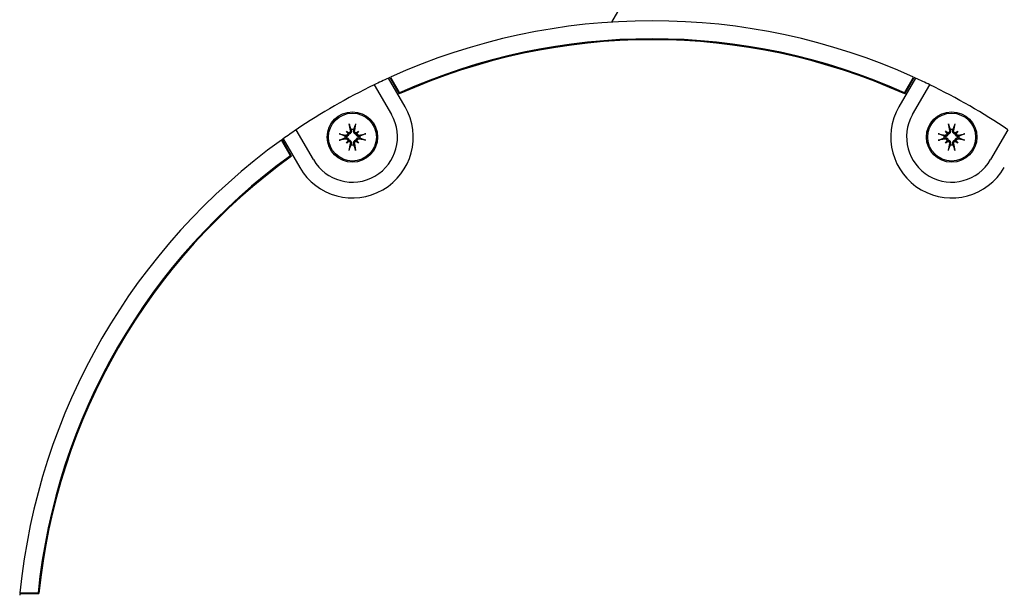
# Model space of a CAD drawing. Header units: inches. Extents: x 22.7 to 77.5, y 10.7 to 108.6.
# Tile 17 of 34: x 37.1 to 41.5, y 56.7 to 59.2. Entities that reach past the tile are written whole.
import ezdxf

# ---------------------------------------------------------------- set-up
doc = ezdxf.new("R2010")
doc.units = ezdxf.units.IN
doc.header["$MEASUREMENT"] = 0

msp = doc.modelspace()

# ---------------------------------------------------------------- linework, layer by layer
at = {"color": 7, "linetype": 'Continuous', "lineweight": 25}
for p, q in [((39.7357, 59.1544), (39.9662, 59.5537)), ((38.8327, 58.7847), (38.7604, 58.91)), ((38.7658, 58.9125), (38.8073, 58.8405)), ((38.7694, 58.9141), (38.809, 58.8455)), ((41.0629, 58.91), (40.9906, 58.7847)), ((41.0143, 58.8455), (41.0539, 58.9141)), ((41.016, 58.8405), (41.0575, 58.9125)), ((38.6978, 58.8805), (38.7731, 58.7502)), ((41.0502, 58.7502), (41.1255, 58.8805)), ((38.8109, 58.8421), (38.809, 58.8455)), ((41.0143, 58.8455), (41.0124, 58.8421)), ((38.4321, 58.5534), (38.3569, 58.6837)), ((38.5941, 58.6801), (38.5887, 58.7101)), ((38.5975, 58.685), (38.5903, 58.7033)), ((38.5985, 58.681), (38.5975, 58.685)), ((38.6077, 58.685), (38.6067, 58.681)), ((38.6149, 58.7033), (38.6077, 58.685)), ((38.6165, 58.7101), (38.6111, 58.6801)), ((41.2122, 58.6801), (41.2068, 58.7101)), ((41.2156, 58.685), (41.2084, 58.7033)), ((41.2166, 58.681), (41.2156, 58.685)), ((41.2258, 58.685), (41.2248, 58.681)), ((41.233, 58.7033), (41.2258, 58.685)), ((41.2347, 58.7101), (41.2292, 58.6801)), ((41.4664, 58.6837), (41.3912, 58.5534)), ((38.3316, 58.57), (38.292, 58.6385)), ((38.3368, 58.5688), (38.2953, 58.6408)), ((38.3001, 58.6443), (38.3725, 58.5189)), ((38.5443, 58.6657), (38.5743, 58.6602)), ((38.5743, 58.6433), (38.5443, 58.6378)), ((38.5511, 58.6641), (38.5694, 58.6569)), ((38.5694, 58.6467), (38.5511, 58.6395)), ((38.5694, 58.6569), (38.5734, 58.6559)), ((38.5734, 58.6477), (38.5694, 58.6467)), ((38.5762, 58.6782), (38.5869, 58.6708)), ((38.5835, 58.6674), (38.5762, 58.6782)), ((38.5831, 58.6713), (38.5762, 58.6782)), ((38.6183, 58.6708), (38.629, 58.6782)), ((38.629, 58.6782), (38.6216, 58.6674)), ((38.6221, 58.6713), (38.629, 58.6782)), ((38.6309, 58.6602), (38.6609, 58.6657)), ((38.6609, 58.6378), (38.6309, 58.6433)), ((38.6318, 58.6559), (38.6358, 58.6569)), ((38.6358, 58.6467), (38.6318, 58.6477)), ((38.6358, 58.6569), (38.6541, 58.6641)), ((38.6541, 58.6395), (38.6358, 58.6467)), ((41.1624, 58.6657), (41.1924, 58.6602)), ((41.1924, 58.6433), (41.1624, 58.6378)), ((41.1692, 58.6641), (41.1875, 58.6569)), ((41.1875, 58.6467), (41.1692, 58.6395)), ((41.1875, 58.6569), (41.1915, 58.6559)), ((41.1915, 58.6477), (41.1875, 58.6467)), ((41.1943, 58.6782), (41.2051, 58.6708)), ((41.2017, 58.6674), (41.1943, 58.6782)), ((41.2012, 58.6713), (41.1943, 58.6782)), ((41.2364, 58.6708), (41.2471, 58.6782)), ((41.2471, 58.6782), (41.2398, 58.6674)), ((41.2402, 58.6713), (41.2471, 58.6782)), ((41.249, 58.6602), (41.279, 58.6657)), ((41.279, 58.6378), (41.249, 58.6433)), ((41.2499, 58.6559), (41.2539, 58.6569)), ((41.2539, 58.6467), (41.2499, 58.6477)), ((41.2539, 58.6569), (41.2722, 58.6641)), ((41.2722, 58.6395), (41.2539, 58.6467)), ((38.5762, 58.6254), (38.5835, 58.6361)), ((38.5869, 58.6327), (38.5762, 58.6254)), ((38.5831, 58.6323), (38.5762, 58.6254)), ((38.5887, 58.5935), (38.5941, 58.6235)), ((38.5903, 58.6003), (38.5975, 58.6186)), ((38.5975, 58.6186), (38.5985, 58.6226)), ((38.6067, 58.6226), (38.6077, 58.6186)), ((38.6077, 58.6186), (38.6149, 58.6003)), ((38.6111, 58.6235), (38.6165, 58.5935)), ((38.629, 58.6254), (38.6183, 58.6327)), ((38.6216, 58.6361), (38.629, 58.6254)), ((38.6221, 58.6323), (38.629, 58.6254)), ((41.1943, 58.6254), (41.2017, 58.6361)), ((41.2051, 58.6327), (41.1943, 58.6254)), ((41.2012, 58.6323), (41.1943, 58.6254)), ((41.2068, 58.5935), (41.2122, 58.6235)), ((41.2084, 58.6003), (41.2156, 58.6186)), ((41.2156, 58.6186), (41.2166, 58.6226)), ((41.2248, 58.6226), (41.2258, 58.6186)), ((41.2258, 58.6186), (41.233, 58.6003)), ((41.2292, 58.6235), (41.2347, 58.5935)), ((41.2471, 58.6254), (41.2364, 58.6327)), ((41.2398, 58.6361), (41.2471, 58.6254)), ((41.2402, 58.6323), (41.2471, 58.6254)), ((38.3316, 58.57), (38.3336, 58.5665)), ((37.1498, 56.66), (37.2289, 56.66)), ((37.1494, 56.6561), (37.2325, 56.6561))]:
    msp.add_line(p, q, dxfattribs=at)
for centre, radius in [((38.6026, 58.6518), 0.1102), ((38.6026, 58.6518), 0.1046), ((41.2207, 58.6518), 0.1102), ((41.2207, 58.6518), 0.1046)]:
    msp.add_circle(centre, radius, dxfattribs=at)
for centre, radius, start, end in [((39.9117, 56.3844), 2.7756, 65.6983, 114.3017), ((39.9117, 56.3844), 2.6929, 65.7897, 114.2103), ((39.9117, 56.3844), 2.6969, 65.8653, 114.1347), ((39.9117, 56.3844), 2.7756, 114.5058, 115.9331), ((39.9117, 56.3844), 2.7756, 114.3833, 114.5058), ((39.9117, 56.3844), 2.7756, 65.4942, 65.6167), ((39.9117, 56.3844), 2.7756, 64.0669, 65.4942), ((39.9117, 56.3844), 2.7756, 115.9331, 124.0669), ((39.9117, 56.3844), 2.7756, 55.9331, 64.0669), ((38.6026, 58.6518), 0.2657, 210, 30), ((41.2207, 58.6518), 0.2657, 150, 330), ((38.6026, 58.6518), 0.1969, 210, 30), ((41.2207, 58.6518), 0.1969, 150, 330), ((39.9117, 56.3844), 2.7756, 124.0669, 125.4942), ((38.6026, 58.6518), 0.0336, 81.2508, 98.7492), ((41.2207, 58.6518), 0.0336, 81.2508, 98.7492), ((39.9117, 56.3844), 2.7756, 125.6983, 174.3017), ((39.9117, 56.3844), 2.7756, 125.4942, 125.6167), ((38.6026, 58.6518), 0.0336, 171.2508, 188.7492), ((38.6026, 58.6518), 0.0336, 351.2508, 8.7492), ((41.2207, 58.6518), 0.0336, 171.2508, 188.7492), ((41.2207, 58.6518), 0.0336, 351.2508, 8.7492), ((38.6026, 58.6518), 0.0336, 261.2508, 278.7492), ((41.2207, 58.6518), 0.0336, 261.2508, 278.7492), ((39.9117, 56.3844), 2.6969, 125.8653, 174.1347), ((39.9117, 56.3844), 2.6929, 125.7897, 174.2103), ((39.9117, 56.3844), 2.7756, 174.3833, 174.5058)]:
    msp.add_arc(centre, radius, start, end, dxfattribs=at)
for centre, major_axis, start_param, end_param in [((38.5767, 58.6685), (0.00539, 0.00445), 5.433251, 6.000555), ((38.5859, 58.6777), (0.00445, 0.00539), 3.424223, 3.991527), ((38.6193, 58.6777), (-0.00445, 0.00539), 2.291658, 2.858962), ((38.6285, 58.6685), (0.00539, -0.00445), 3.424223, 3.991527), ((41.1948, 58.6685), (0.00539, 0.00445), 5.433251, 6.000555), ((41.204, 58.6777), (0.00445, 0.00539), 3.424223, 3.991527), ((41.2374, 58.6777), (-0.00445, 0.00539), 2.291658, 2.858962), ((41.2466, 58.6685), (0.00539, -0.00445), 3.424223, 3.991527), ((38.5767, 58.6351), (0.00539, -0.00445), 0.28263, 0.849935), ((38.5859, 58.6259), (-0.00445, 0.00539), 5.433251, 6.000555), ((38.6193, 58.6259), (0.00445, 0.00539), 0.28263, 0.849935), ((38.6285, 58.6351), (0.00539, 0.00445), 2.291658, 2.858962), ((41.1948, 58.6351), (0.00539, -0.00445), 0.28263, 0.849935), ((41.204, 58.6259), (-0.00445, 0.00539), 5.433251, 6.000555), ((41.2374, 58.6259), (0.00445, 0.00539), 0.28263, 0.849935), ((41.2466, 58.6351), (0.00539, 0.00445), 2.291658, 2.858962)]:
    msp.add_ellipse(centre, major_axis=major_axis, ratio=0.988452, start_param=start_param, end_param=end_param, dxfattribs=at)
for points, knots in [([(38.5941, 58.6801), (38.5942, 58.6792), (38.5944, 58.6774), (38.5935, 58.6749), (38.5919, 58.6728), (38.5896, 58.6713), (38.5878, 58.671), (38.5869, 58.6708)], [0, 0, 0, 0, 0.200311, 0.400695, 0.599075, 0.795234, 1, 1, 1, 1]), ([(38.5884, 58.666), (38.5894, 58.6662), (38.5915, 58.6666), (38.5943, 58.6683), (38.5967, 58.6707), (38.5984, 58.6738), (38.5991, 58.6775), (38.5987, 58.6798), (38.5985, 58.681)], [0, 0, 0, 0, 0.149792, 0.300315, 0.43902, 0.62802, 0.820338, 1, 1, 1, 1]), ([(38.5887, 58.7101), (38.5888, 58.7094), (38.589, 58.7082), (38.5894, 58.7062), (38.5899, 58.7046), (38.5901, 58.7037), (38.5903, 58.7033), (38.5903, 58.7033)], [0, 0, 0, 0, 0.237307, 0.474635, 0.711503, 0.948307, 1, 1, 1, 1]), ([(38.6067, 58.681), (38.6065, 58.6793), (38.606, 58.676), (38.6077, 58.6718), (38.6102, 58.6688), (38.613, 58.6669), (38.6153, 58.6662), (38.6165, 58.666), (38.6168, 58.666)], [0, 0, 0, 0, 0.263531, 0.506072, 0.663206, 0.821273, 0.960727, 1, 1, 1, 1]), ([(38.6183, 58.6708), (38.6174, 58.671), (38.6157, 58.6712), (38.6134, 58.6727), (38.6118, 58.6747), (38.6108, 58.6773), (38.611, 58.6791), (38.6111, 58.6801)], [0, 0, 0, 0, 0.195663, 0.391356, 0.586496, 0.782469, 1, 1, 1, 1]), ([(38.6165, 58.7101), (38.6164, 58.7094), (38.6162, 58.7082), (38.6158, 58.7062), (38.6153, 58.7046), (38.615, 58.7037), (38.6149, 58.7033), (38.6149, 58.7033)], [0, 0, 0, 0, 0.237307, 0.474635, 0.711503, 0.948307, 1, 1, 1, 1]), ([(41.2122, 58.6801), (41.2123, 58.6792), (41.2125, 58.6774), (41.2116, 58.6749), (41.21, 58.6728), (41.2077, 58.6713), (41.2059, 58.671), (41.2051, 58.6708)], [0, 0, 0, 0, 0.200311, 0.400695, 0.599075, 0.795234, 1, 1, 1, 1]), ([(41.2065, 58.666), (41.2075, 58.6662), (41.2096, 58.6666), (41.2124, 58.6683), (41.2148, 58.6707), (41.2165, 58.6738), (41.2172, 58.6775), (41.2168, 58.6798), (41.2166, 58.681)], [0, 0, 0, 0, 0.149792, 0.300315, 0.43902, 0.62802, 0.820338, 1, 1, 1, 1]), ([(41.2068, 58.7101), (41.2069, 58.7094), (41.2071, 58.7082), (41.2075, 58.7062), (41.208, 58.7046), (41.2083, 58.7037), (41.2084, 58.7033), (41.2084, 58.7033)], [0, 0, 0, 0, 0.237307, 0.474635, 0.711503, 0.948307, 1, 1, 1, 1]), ([(41.2248, 58.681), (41.2246, 58.6793), (41.2242, 58.676), (41.2258, 58.6718), (41.2283, 58.6688), (41.2311, 58.6669), (41.2334, 58.6662), (41.2347, 58.666), (41.2349, 58.666)], [0, 0, 0, 0, 0.263531, 0.506072, 0.663206, 0.821273, 0.960727, 1, 1, 1, 1]), ([(41.2364, 58.6708), (41.2355, 58.671), (41.2338, 58.6712), (41.2316, 58.6727), (41.2299, 58.6747), (41.2289, 58.6773), (41.2291, 58.6791), (41.2292, 58.6801)], [0, 0, 0, 0, 0.195663, 0.391356, 0.586496, 0.782469, 1, 1, 1, 1]), ([(41.2347, 58.7101), (41.2345, 58.7094), (41.2343, 58.7082), (41.2339, 58.7062), (41.2334, 58.7046), (41.2332, 58.7037), (41.233, 58.7033), (41.233, 58.7033)], [0, 0, 0, 0, 0.237307, 0.474635, 0.711503, 0.948307, 1, 1, 1, 1]), ([(38.5511, 58.6641), (38.5508, 58.6642), (38.5501, 58.6644), (38.5485, 58.6649), (38.5467, 58.6653), (38.5452, 58.6656), (38.5445, 58.6657), (38.5443, 58.6657)], [0, 0, 0, 0, 0.237463, 0.474954, 0.711867, 0.94865, 1, 1, 1, 1]), ([(38.5443, 58.6378), (38.545, 58.638), (38.5462, 58.6382), (38.5481, 58.6386), (38.5498, 58.639), (38.5507, 58.6393), (38.5511, 58.6395), (38.5511, 58.6395)], [0, 0, 0, 0, 0.237307, 0.474635, 0.711503, 0.948307, 1, 1, 1, 1]), ([(38.5734, 58.6559), (38.5751, 58.6557), (38.5783, 58.6552), (38.5826, 58.6569), (38.5856, 58.6594), (38.5874, 58.6622), (38.5882, 58.6645), (38.5883, 58.6657), (38.5884, 58.666)], [0, 0, 0, 0, 0.263531, 0.506072, 0.663206, 0.821273, 0.960727, 1, 1, 1, 1]), ([(38.5884, 58.6376), (38.5882, 58.6386), (38.5878, 58.6407), (38.5861, 58.6435), (38.5837, 58.6459), (38.5805, 58.6476), (38.5769, 58.6483), (38.5746, 58.6479), (38.5734, 58.6477)], [0, 0, 0, 0, 0.149792, 0.300315, 0.43902, 0.62802, 0.820338, 1, 1, 1, 1]), ([(38.5835, 58.6674), (38.5834, 58.6666), (38.5831, 58.6649), (38.5817, 58.6626), (38.5797, 58.661), (38.5771, 58.66), (38.5753, 58.6602), (38.5743, 58.6602)], [0, 0, 0, 0, 0.195663, 0.391356, 0.586496, 0.782469, 1, 1, 1, 1]), ([(38.5743, 58.6433), (38.5752, 58.6434), (38.577, 58.6436), (38.5795, 58.6427), (38.5816, 58.6411), (38.5831, 58.6388), (38.5834, 58.637), (38.5835, 58.6361)], [0, 0, 0, 0, 0.200311, 0.400695, 0.599075, 0.795234, 1, 1, 1, 1]), ([(38.5831, 58.6713), (38.5838, 58.6706), (38.5862, 58.6682), (38.5875, 58.6669), (38.5884, 58.666)], [0, 0, 0, 0, 0.275516, 1, 1, 1, 1]), ([(38.5831, 58.6323), (38.5838, 58.633), (38.5862, 58.6354), (38.5875, 58.6367), (38.5884, 58.6376)], [0, 0, 0, 0, 0.275516, 1, 1, 1, 1]), ([(38.5985, 58.6226), (38.5987, 58.6243), (38.5992, 58.6275), (38.5975, 58.6317), (38.595, 58.6348), (38.5922, 58.6366), (38.5899, 58.6374), (38.5886, 58.6375), (38.5884, 58.6376)], [0, 0, 0, 0, 0.263531, 0.506072, 0.663206, 0.821273, 0.960727, 1, 1, 1, 1]), ([(38.6168, 58.6376), (38.6158, 58.6374), (38.6137, 58.637), (38.6109, 58.6353), (38.6085, 58.6329), (38.6068, 58.6297), (38.6061, 58.6261), (38.6065, 58.6238), (38.6067, 58.6226)], [0, 0, 0, 0, 0.149792, 0.300315, 0.43902, 0.62802, 0.820338, 1, 1, 1, 1]), ([(38.6221, 58.6713), (38.6214, 58.6706), (38.619, 58.6682), (38.6177, 58.6669), (38.6168, 58.666)], [0, 0, 0, 0, 0.275516, 1, 1, 1, 1]), ([(38.6168, 58.666), (38.617, 58.665), (38.6174, 58.6629), (38.6191, 58.6601), (38.6215, 58.6577), (38.6247, 58.656), (38.6283, 58.6553), (38.6306, 58.6557), (38.6318, 58.6559)], [0, 0, 0, 0, 0.149792, 0.300315, 0.43902, 0.62802, 0.820338, 1, 1, 1, 1]), ([(38.6318, 58.6477), (38.6301, 58.6479), (38.6268, 58.6483), (38.6226, 58.6467), (38.6196, 58.6442), (38.6178, 58.6414), (38.617, 58.6391), (38.6168, 58.6378), (38.6168, 58.6376)], [0, 0, 0, 0, 0.263531, 0.506072, 0.663206, 0.821273, 0.960727, 1, 1, 1, 1]), ([(38.6221, 58.6323), (38.6214, 58.633), (38.619, 58.6354), (38.6177, 58.6367), (38.6168, 58.6376)], [0, 0, 0, 0, 0.275516, 1, 1, 1, 1]), ([(38.6309, 58.6602), (38.63, 58.6602), (38.6282, 58.66), (38.6257, 58.6609), (38.6236, 58.6625), (38.6221, 58.6648), (38.6218, 58.6665), (38.6216, 58.6674)], [0, 0, 0, 0, 0.200311, 0.400695, 0.599075, 0.795234, 1, 1, 1, 1]), ([(38.6216, 58.6361), (38.6218, 58.637), (38.622, 58.6387), (38.6235, 58.6409), (38.6255, 58.6426), (38.6281, 58.6436), (38.6299, 58.6434), (38.6309, 58.6433)], [0, 0, 0, 0, 0.195663, 0.391356, 0.586496, 0.782469, 1, 1, 1, 1]), ([(38.6609, 58.6657), (38.6602, 58.6656), (38.659, 58.6654), (38.6571, 58.665), (38.6554, 58.6645), (38.6545, 58.6642), (38.6541, 58.6641), (38.6541, 58.6641)], [0, 0, 0, 0, 0.237307, 0.474635, 0.711503, 0.948307, 1, 1, 1, 1]), ([(38.6609, 58.6378), (38.6602, 58.638), (38.659, 58.6382), (38.6571, 58.6386), (38.6554, 58.639), (38.6545, 58.6393), (38.6541, 58.6395), (38.6541, 58.6395)], [0, 0, 0, 0, 0.237307, 0.474635, 0.711503, 0.948307, 1, 1, 1, 1]), ([(41.1692, 58.6641), (41.1689, 58.6642), (41.1682, 58.6644), (41.1666, 58.6649), (41.1648, 58.6653), (41.1633, 58.6656), (41.1626, 58.6657), (41.1624, 58.6657)], [0, 0, 0, 0, 0.237463, 0.474954, 0.711867, 0.94865, 1, 1, 1, 1]), ([(41.1624, 58.6378), (41.1631, 58.638), (41.1643, 58.6382), (41.1662, 58.6386), (41.1679, 58.639), (41.1688, 58.6393), (41.1692, 58.6395), (41.1692, 58.6395)], [0, 0, 0, 0, 0.237307, 0.474635, 0.711503, 0.948307, 1, 1, 1, 1]), ([(41.1915, 58.6559), (41.1932, 58.6557), (41.1965, 58.6552), (41.2007, 58.6569), (41.2037, 58.6594), (41.2055, 58.6622), (41.2063, 58.6645), (41.2065, 58.6657), (41.2065, 58.666)], [0, 0, 0, 0, 0.263531, 0.506072, 0.663206, 0.821273, 0.960727, 1, 1, 1, 1]), ([(41.2065, 58.6376), (41.2063, 58.6386), (41.2059, 58.6407), (41.2042, 58.6435), (41.2018, 58.6459), (41.1987, 58.6476), (41.195, 58.6483), (41.1927, 58.6479), (41.1915, 58.6477)], [0, 0, 0, 0, 0.149792, 0.300315, 0.43902, 0.62802, 0.820338, 1, 1, 1, 1]), ([(41.2017, 58.6674), (41.2015, 58.6666), (41.2013, 58.6649), (41.1998, 58.6626), (41.1978, 58.661), (41.1952, 58.66), (41.1934, 58.6602), (41.1924, 58.6602)], [0, 0, 0, 0, 0.195663, 0.391356, 0.586496, 0.782469, 1, 1, 1, 1]), ([(41.1924, 58.6433), (41.1933, 58.6434), (41.1951, 58.6436), (41.1976, 58.6427), (41.1997, 58.6411), (41.2012, 58.6388), (41.2015, 58.637), (41.2017, 58.6361)], [0, 0, 0, 0, 0.200311, 0.400695, 0.599075, 0.795234, 1, 1, 1, 1]), ([(41.2012, 58.6713), (41.2019, 58.6706), (41.2043, 58.6682), (41.2056, 58.6669), (41.2065, 58.666)], [0, 0, 0, 0, 0.275516, 1, 1, 1, 1]), ([(41.2012, 58.6323), (41.2019, 58.633), (41.2043, 58.6354), (41.2056, 58.6367), (41.2065, 58.6376)], [0, 0, 0, 0, 0.275516, 1, 1, 1, 1]), ([(41.2166, 58.6226), (41.2168, 58.6243), (41.2173, 58.6275), (41.2156, 58.6317), (41.2131, 58.6348), (41.2103, 58.6366), (41.208, 58.6374), (41.2068, 58.6375), (41.2065, 58.6376)], [0, 0, 0, 0, 0.263531, 0.506072, 0.663206, 0.821273, 0.960727, 1, 1, 1, 1]), ([(41.2349, 58.6376), (41.2339, 58.6374), (41.2318, 58.637), (41.229, 58.6353), (41.2266, 58.6329), (41.2249, 58.6297), (41.2242, 58.6261), (41.2246, 58.6238), (41.2248, 58.6226)], [0, 0, 0, 0, 0.149792, 0.300315, 0.43902, 0.62802, 0.820338, 1, 1, 1, 1]), ([(41.2402, 58.6713), (41.2395, 58.6706), (41.2371, 58.6682), (41.2358, 58.6669), (41.2349, 58.666)], [0, 0, 0, 0, 0.275516, 1, 1, 1, 1]), ([(41.2349, 58.666), (41.2351, 58.665), (41.2355, 58.6629), (41.2372, 58.6601), (41.2396, 58.6577), (41.2428, 58.656), (41.2464, 58.6553), (41.2487, 58.6557), (41.2499, 58.6559)], [0, 0, 0, 0, 0.149792, 0.300315, 0.43902, 0.62802, 0.820338, 1, 1, 1, 1]), ([(41.2499, 58.6477), (41.2482, 58.6479), (41.245, 58.6483), (41.2407, 58.6467), (41.2377, 58.6442), (41.2359, 58.6414), (41.2351, 58.6391), (41.235, 58.6378), (41.2349, 58.6376)], [0, 0, 0, 0, 0.263531, 0.506072, 0.663206, 0.821273, 0.960727, 1, 1, 1, 1]), ([(41.2402, 58.6323), (41.2395, 58.633), (41.2371, 58.6354), (41.2358, 58.6367), (41.2349, 58.6376)], [0, 0, 0, 0, 0.275516, 1, 1, 1, 1]), ([(41.249, 58.6602), (41.2481, 58.6602), (41.2463, 58.66), (41.2438, 58.6609), (41.2417, 58.6625), (41.2402, 58.6648), (41.2399, 58.6665), (41.2398, 58.6674)], [0, 0, 0, 0, 0.200311, 0.400695, 0.599075, 0.795234, 1, 1, 1, 1]), ([(41.2398, 58.6361), (41.2399, 58.637), (41.2402, 58.6387), (41.2416, 58.6409), (41.2436, 58.6426), (41.2462, 58.6436), (41.248, 58.6434), (41.249, 58.6433)], [0, 0, 0, 0, 0.195663, 0.391356, 0.586496, 0.782469, 1, 1, 1, 1]), ([(41.279, 58.6657), (41.2783, 58.6656), (41.2771, 58.6654), (41.2752, 58.665), (41.2735, 58.6645), (41.2726, 58.6642), (41.2722, 58.6641), (41.2722, 58.6641)], [0, 0, 0, 0, 0.237307, 0.474635, 0.711503, 0.948307, 1, 1, 1, 1]), ([(41.279, 58.6378), (41.2783, 58.638), (41.2771, 58.6382), (41.2752, 58.6386), (41.2735, 58.639), (41.2726, 58.6393), (41.2722, 58.6395), (41.2722, 58.6395)], [0, 0, 0, 0, 0.237307, 0.474635, 0.711503, 0.948307, 1, 1, 1, 1]), ([(38.5869, 58.6327), (38.5878, 58.6326), (38.5895, 58.6323), (38.5918, 58.6309), (38.5934, 58.6289), (38.5944, 58.6263), (38.5942, 58.6245), (38.5941, 58.6235)], [0, 0, 0, 0, 0.195663, 0.391356, 0.586496, 0.782469, 1, 1, 1, 1]), ([(38.5887, 58.5935), (38.5888, 58.5941), (38.589, 58.5954), (38.5894, 58.5973), (38.5899, 58.599), (38.5901, 58.5999), (38.5903, 58.6002), (38.5903, 58.6003)], [0, 0, 0, 0, 0.237307, 0.474635, 0.711503, 0.948307, 1, 1, 1, 1]), ([(38.6111, 58.6235), (38.611, 58.6244), (38.6108, 58.6262), (38.6117, 58.6287), (38.6133, 58.6308), (38.6156, 58.6323), (38.6174, 58.6326), (38.6183, 58.6327)], [0, 0, 0, 0, 0.200311, 0.400695, 0.599075, 0.795234, 1, 1, 1, 1]), ([(38.6165, 58.5935), (38.6164, 58.5941), (38.6162, 58.5954), (38.6158, 58.5973), (38.6153, 58.599), (38.615, 58.5999), (38.6149, 58.6002), (38.6149, 58.6003)], [0, 0, 0, 0, 0.237307, 0.474635, 0.711503, 0.948307, 1, 1, 1, 1]), ([(41.2051, 58.6327), (41.2059, 58.6326), (41.2076, 58.6323), (41.2099, 58.6309), (41.2115, 58.6289), (41.2125, 58.6263), (41.2123, 58.6245), (41.2122, 58.6235)], [0, 0, 0, 0, 0.195663, 0.391356, 0.586496, 0.782469, 1, 1, 1, 1]), ([(41.2068, 58.5935), (41.2069, 58.5941), (41.2071, 58.5954), (41.2075, 58.5973), (41.208, 58.599), (41.2083, 58.5999), (41.2084, 58.6002), (41.2084, 58.6003)], [0, 0, 0, 0, 0.237307, 0.474635, 0.711503, 0.948307, 1, 1, 1, 1]), ([(41.2292, 58.6235), (41.2291, 58.6244), (41.2289, 58.6262), (41.2298, 58.6287), (41.2314, 58.6308), (41.2337, 58.6323), (41.2355, 58.6326), (41.2364, 58.6327)], [0, 0, 0, 0, 0.200311, 0.400695, 0.599075, 0.795234, 1, 1, 1, 1]), ([(41.2347, 58.5935), (41.2345, 58.5941), (41.2343, 58.5954), (41.2339, 58.5973), (41.2334, 58.599), (41.2332, 58.5999), (41.233, 58.6002), (41.233, 58.6003)], [0, 0, 0, 0, 0.237307, 0.474635, 0.711503, 0.948307, 1, 1, 1, 1])]:
    msp.add_open_spline(points, degree=3, knots=knots, dxfattribs=at)

doc.saveas('drawing.dxf')
